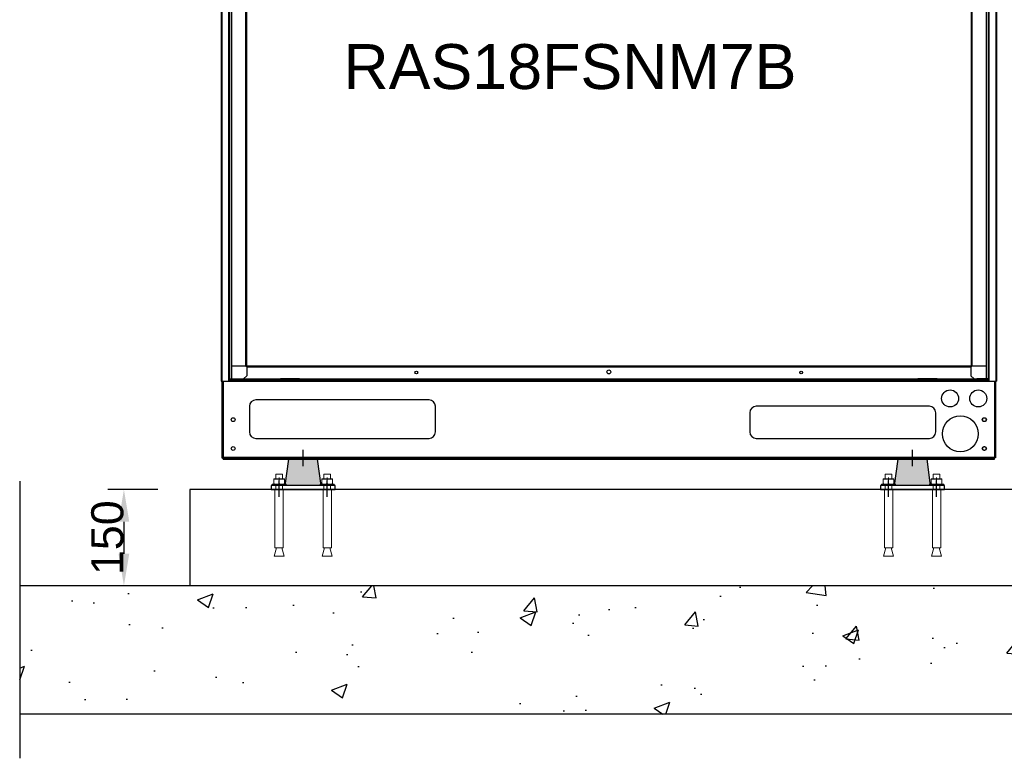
# Model space of a CAD drawing. Extents: x -90708 to 277869, y -117 to 207445.
# Tile 34 of 233: x -87873 to -86339, y 128077 to 129228. Entities that reach past the tile are written whole.
import ezdxf

# ---------------------------------------------------------------- set-up
doc = ezdxf.new("R2010")
doc.units = 0
doc.header["$MEASUREMENT"] = 0
doc.header["$PDMODE"] = 3
doc.header["$PDSIZE"] = 0.005
doc.linetypes.add('DASHDOT', pattern=[1, 0.5, -0.25, 0, -0.25])
doc.linetypes.add('SLD-Sólida', pattern=[0])
doc.layers.get('0').update_dxf_attribs({"linetype": 'CONTINUOUS'})
doc.layers.get('Defpoints').update_dxf_attribs({"linetype": 'CONTINUOUS'})
for name, color, linetype in [('ARQ - EQUIPO CONDENSADORA', 40, 'CONTINUOUS'), ('ARQ-DETALHES', 7, 'CONTINUOUS'), ('ARQ-GRELHAS', 30, 'CONTINUOUS'), ('ARQ-MÓVEIS', 170, 'CONTINUOUS'), ('ARQ-TEXTO4', 4, 'CONTINUOUS'), ('TEXTO - CAP BTU', 30, 'CONTINUOUS')]:
    doc.layers.add(name, color=color, linetype=linetype)
doc.layers.add('ARQ-COTAS', color=20, linetype='CONTINUOUS', lineweight=18)
doc.styles.add('ARIAL', font='arial.ttf')
doc.dimstyles.new('COTA-50', dxfattribs={"dimscale": 0, "dimtxt": 50, "dimasz": 50, "dimexe": 25, "dimexo": 50, "dimgap": 0.04, "dimtad": 1, "dimdec": 0, "dimzin": 9, "dimdsep": 46, "dimtxsty": 'ARIAL', "dimcen": 1, "dimdle": 75, "dimclrd": 256, "dimclre": 256, "dimclrt": 2, "dimaunit": 1, "dimadec": 0, "dimazin": 0, "dimtfac": 2, "dimtdec": 0, "dimtmove": 2, "dimatfit": 0, "dimfxl": 0.05, "dimtolj": 1, "dimtzin": 4, "dimarcsym": 0})

# ---------------------------------------------------------------- blocks, each defined once
blk = doc.blocks.new('hrhrss')
at = {"layer": 'ARQ-MÓVEIS', "linetype": 'DASHDOT', "ltscale": 500}
h = blk.add_hatch(color=256, dxfattribs=at)
h.dxf.hatch_style = 1
h.paths.add_polyline_path([(28, 6.4), (22.5, 47.4), (0, 47.4), (-22.5, 47.4), (-28, 6.4)])
at = {"color": 7, "linetype": 'SLD-Sólida', "lineweight": 15}
for p, q in [((-45.8, 16.3), (-45.8, 9)), ((-42.7, 23.8), (-42.7, 17)), ((-42.7, 23.8), (-32.3, 23.8)), ((-37.5, 8.3), (-37.5, 18.7)), ((-37.5, 16.3), (-37.5, 9)), ((-32.3, 17), (-32.3, 23.8)), ((-29.2, 16.3), (-29.2, 9)), ((29.2, 16.3), (29.2, 9)), ((32.3, 23.8), (32.3, 17)), ((32.3, 23.8), (42.7, 23.8)), ((37.5, 8.3), (37.5, 18.7)), ((37.5, 16.3), (37.5, 9)), ((42.7, 17), (42.7, 23.8)), ((45.8, 16.3), (45.8, 9)), ((-48.5, 8.3), (-48.5, 6.4)), ((-26.5, 8.3), (-48.5, 8.3)), ((-26.5, 6.4), (-48.5, 6.4)), ((-45.8, 8.3), (-41.6, 8.3)), ((-42.7, 6.4), (-42.7, 0)), ((-41.6, 8.3), (-33.4, 8.3)), ((-29.2, 8.3), (-33.4, 8.3)), ((-32.3, 0), (-32.3, 6.4)), ((-26.5, 6.4), (-26.5, 8.3)), ((26.5, 8.3), (26.5, 6.4)), ((48.5, 8.3), (26.5, 8.3)), ((48.5, 6.4), (26.5, 6.4)), ((29.2, 8.3), (33.4, 8.3)), ((32.3, 6.4), (32.3, 0)), ((33.4, 8.3), (41.6, 8.3)), ((45.8, 8.3), (41.6, 8.3)), ((42.7, 0), (42.7, 6.4)), ((48.5, 6.4), (48.5, 8.3)), ((-44, 0), (-44, -90.8)), ((-44, 0), (-31, 0)), ((-31, -90.8), (-31, 0)), ((31, 0), (31, -90.8)), ((31, 0), (44, 0)), ((44, -90.8), (44, 0)), ((-41.7, -90.8), (-45.3, -103.7)), ((-44, -90.8), (-31, -90.8)), ((-29.7, -103.7), (-33.3, -90.8)), ((33.3, -90.8), (29.7, -103.7)), ((31, -90.8), (44, -90.8)), ((45.3, -103.7), (41.7, -90.8)), ((-45.3, -103.7), (-29.7, -103.7)), ((29.7, -103.7), (45.3, -103.7))]:
    blk.add_line(p, q, dxfattribs=at)
for points, knots in [([(-45.8, 16.3), (-45.1, 16.5), (-43.8, 16.9), (-42.4, 17), (-41.6, 17)], [0, 0, 0, 0, 0.495465, 1, 1, 1, 1]), ([(-45.8, 17), (-45.8, 17), (-45.8, 17), (-45.8, 16.6), (-45.8, 16.3)], [0, 0, 0, 0, 0.268632, 1, 1, 1, 1]), ([(-41.6, 17), (-41.5, 17), (-40.8, 17), (-39.4, 16.8), (-38.1, 16.5), (-37.5, 16.3)], [0, 0, 0, 0, 0.070091, 0.530777, 1, 1, 1, 1]), ([(-37.5, 16.3), (-36.8, 16.5), (-35.5, 16.9), (-34.1, 17), (-33.4, 17)], [0, 0, 0, 0, 0.495466, 1, 1, 1, 1]), ([(-33.4, 17), (-33.3, 17), (-32.5, 17), (-31.1, 16.8), (-29.8, 16.5), (-29.2, 16.3)], [0, 0, 0, 0, 0.070092, 0.530777, 1, 1, 1, 1]), ([(-29.2, 17), (-29.2, 17), (-29.2, 17), (-29.2, 16.6), (-29.2, 16.3)], [0, 0, 0, 0, 0.268632, 1, 1, 1, 1]), ([(29.2, 16.3), (29.9, 16.5), (31.2, 16.9), (32.6, 17), (33.4, 17)], [0, 0, 0, 0, 0.495465, 1, 1, 1, 1]), ([(29.2, 17), (29.2, 17), (29.2, 17), (29.2, 16.6), (29.2, 16.3)], [0, 0, 0, 0, 0.268632, 1, 1, 1, 1]), ([(33.4, 17), (33.5, 17), (34.2, 17), (35.6, 16.8), (36.9, 16.5), (37.5, 16.3)], [0, 0, 0, 0, 0.070091, 0.530777, 1, 1, 1, 1]), ([(37.5, 16.3), (38.2, 16.5), (39.5, 16.9), (40.9, 17), (41.6, 17)], [0, 0, 0, 0, 0.495466, 1, 1, 1, 1]), ([(41.6, 17), (41.7, 17), (42.5, 17), (43.9, 16.8), (45.2, 16.5), (45.8, 16.3)], [0, 0, 0, 0, 0.070092, 0.530777, 1, 1, 1, 1]), ([(45.8, 17), (45.8, 17), (45.8, 17), (45.8, 16.6), (45.8, 16.3)], [0, 0, 0, 0, 0.268632, 1, 1, 1, 1]), ([(-45.8, 9), (-45.1, 8.8), (-43.8, 8.4), (-42.4, 8.3), (-41.6, 8.3)], [0, 0, 0, 0, 0.495465, 1, 1, 1, 1]), ([(-45.8, 8.3), (-45.8, 8.3), (-45.8, 8.3), (-45.8, 8.7), (-45.8, 9)], [0, 0, 0, 0, 0.268632, 1, 1, 1, 1]), ([(-41.6, 8.3), (-41.5, 8.3), (-40.8, 8.3), (-39.4, 8.5), (-38.1, 8.8), (-37.5, 9)], [0, 0, 0, 0, 0.070091, 0.530776, 1, 1, 1, 1]), ([(-37.5, 9), (-36.8, 8.8), (-35.5, 8.4), (-34.1, 8.3), (-33.4, 8.3)], [0, 0, 0, 0, 0.495466, 1, 1, 1, 1]), ([(-33.4, 8.3), (-33.3, 8.3), (-32.5, 8.3), (-31.1, 8.5), (-29.8, 8.8), (-29.2, 9)], [0, 0, 0, 0, 0.070092, 0.530777, 1, 1, 1, 1]), ([(-29.2, 8.3), (-29.2, 8.3), (-29.2, 8.3), (-29.2, 8.7), (-29.2, 9)], [0, 0, 0, 0, 0.268632, 1, 1, 1, 1]), ([(29.2, 9), (29.9, 8.8), (31.2, 8.4), (32.6, 8.3), (33.4, 8.3)], [0, 0, 0, 0, 0.495465, 1, 1, 1, 1]), ([(29.2, 8.3), (29.2, 8.3), (29.2, 8.3), (29.2, 8.7), (29.2, 9)], [0, 0, 0, 0, 0.268632, 1, 1, 1, 1]), ([(33.4, 8.3), (33.5, 8.3), (34.2, 8.3), (35.6, 8.5), (36.9, 8.8), (37.5, 9)], [0, 0, 0, 0, 0.070091, 0.530776, 1, 1, 1, 1]), ([(37.5, 9), (38.2, 8.8), (39.5, 8.4), (40.9, 8.3), (41.6, 8.3)], [0, 0, 0, 0, 0.495466, 1, 1, 1, 1]), ([(41.6, 8.3), (41.7, 8.3), (42.5, 8.3), (43.9, 8.5), (45.2, 8.8), (45.8, 9)], [0, 0, 0, 0, 0.070092, 0.530777, 1, 1, 1, 1]), ([(45.8, 8.3), (45.8, 8.3), (45.8, 8.3), (45.8, 8.7), (45.8, 9)], [0, 0, 0, 0, 0.268632, 1, 1, 1, 1])]:
    blk.add_open_spline(points, degree=3, knots=knots, dxfattribs=at)
at = {"layer": 'ARQ-GRELHAS'}
for p, q in [((50, 6.4), (-50, 6.4)), ((-50, 6.4), (-50, 0)), ((-50, 0), (50, 0)), ((50, 0), (50, 6.4))]:
    blk.add_line(p, q, dxfattribs=at)
at = {"layer": 'ARQ-GRELHAS', "linetype": 'DASHDOT', "ltscale": 500}
for p, q in [((-37.5, -8.2), (-37.5, 14.4)), ((-37.5, -11.3), (-37.5, 14.4)), ((37.5, -8.4), (37.5, 14.4)), ((37.5, -11.3), (37.5, 14.4))]:
    blk.add_line(p, q, dxfattribs=at)
at = {"layer": 'ARQ-MÓVEIS', "linetype": 'DASHDOT', "ltscale": 500}
blk.add_line((0, 36.7), (0, 62.2), dxfattribs=at)
at = {"layer": 'ARQ-MÓVEIS'}
for p, q in [((-28, 6.4), (-22.5, 47.4)), ((0, 47.4), (-22.5, 47.4)), ((0, 47.4), (0, 61)), ((0, 47.4), (22.5, 47.4)), ((28, 6.4), (22.5, 47.4))]:
    blk.add_line(p, q, dxfattribs=at)
at = {"layer": 'ARQ-TEXTO4'}
for p, q in [((-45.8, 17), (-29.2, 17)), ((29.2, 17), (45.8, 17))]:
    blk.add_line(p, q, dxfattribs=at)
blk = doc.blocks.new('*D1137')
at = {"layer": 'ARQ-COTAS', "lineweight": -2, "transparency": 16777216}
for p, q in [((-87658.1, 128496.1), (-87735.9, 128496.1)), ((-87710.9, 128446.1), (-87710.9, 128396.1)), ((-87658.1, 128346.1), (-87735.9, 128346.1))]:
    blk.add_line(p, q, dxfattribs=at)
at = {"layer": 'ARQ-COTAS', "transparency": 16777216}
for points in [[(-87719.3, 128446.1), (-87702.6, 128446.1), (-87710.9, 128496.1)], [(-87719.3, 128396.1), (-87702.6, 128396.1), (-87710.9, 128346.1)]]:
    blk.add_solid(points, dxfattribs=at)
at = {"layer": 'Defpoints', "color": 0, "transparency": 16777216}
for p in [(-87608.1, 128496.1), (-87710.9, 128346.1), (-87608.1, 128346.1)]:
    blk.add_point(p, dxfattribs=at)
at = {"layer": 'ARQ-COTAS', "color": 2, "transparency": 16777216, "insert": (-87736.5, 128421.1), "char_height": 50, "attachment_point": 5, "rotation": 90, "style": 'ARIAL'}
blk.add_mtext('\\A1;150', dxfattribs=at)

msp = doc.modelspace()

# ---------------------------------------------------------------- hatches: boundary and pattern name
at = {"layer": 'ARQ-DETALHES'}
h = msp.add_hatch(dxfattribs=at)
h.set_pattern_fill('AR-CONC', color=256, scale=35)
h.set_pattern_definition([(50, (-178221.07, 1072.46), (251.04106, -21.96325), [26.25, -288.75]), (355, (-178221.07, 1072.46), (-48.56297, 263.26725), [21, -231]), (100.45144, (-178200.15, 1070.63), (202.4781, 241.304), [22.30907, -245.39974]), (46.1842, (-178221.07, 1142.46), (373.53447, -57.93175), [39.375, -433.125]), (96.63564, (-178189.94, 1137.63), (327.1317, 340.9415), [33.4636, -368.0998]), (351.18416, (-178221.07, 1142.46), (327.1317, 340.9415), [31.5, -346.5]), (21, (-178186.07, 1124.96), (208.91747, -140.9166), [26.25, -288.75]), (326, (-178186.07, 1124.96), (85.16037, 253.8025), [21, -231]), (71.45144, (-178168.66, 1113.21), (294.07783, 112.8859), [22.30907, -245.39974]), (37.5, (-178221.07, 1072.46), (4.25595, 116.51285), [0, -228.2, 0, -234.5, 0, -231.875]), (7.5, (-178221.07, 1072.46), (92.07434, 138.0441), [0, -133.7, 0, -222.95, 0, -88.375]), (327.5, (-178299.12, 1072.46), (186.83785, -7.894205), [0, -87.5, 0, -273, 0, -362.25]), (317.5, (-178334.12, 1072.46), (204.11516, 35.03674), [0, -113.75, 0, -181.3, 0, -257.25])])
h.paths.add_polyline_path([(-83883.818, 128146.11), (-83883.818, 128346.11), (-87873.381, 128346.11), (-87873.381, 128146.11)])

# ---------------------------------------------------------------- linework, layer by layer
at = {"layer": 'ARQ - EQUIPO CONDENSADORA', "linetype": 'Continuous'}
for p, q in [((-87559.422, 130037.577), (-87559.422, 128665.076)), ((-87558.172, 130037.577), (-87558.172, 128665.076)), ((-86351.972, 130037.577), (-86351.972, 128665.076)), ((-86351.972, 130037.577), (-86351.972, 128665.076)), ((-86350.722, 130037.577), (-86350.722, 128665.076)), ((-86350.722, 130037.577), (-86350.722, 128665.076)), ((-87543.422, 129844.049), (-87543.422, 128731.576)), ((-86366.722, 129838.805), (-86366.722, 128803.248)), ((-87521.223, 129770.576), (-87521.223, 128688.576)), ((-87521.222, 129770.576), (-87521.222, 128688.576)), ((-87519.971, 129770.576), (-87519.971, 128688.576)), ((-86390.173, 129770.576), (-86390.173, 128688.576)), ((-86388.922, 129770.576), (-86388.922, 128688.576)), ((-86388.921, 129770.576), (-86388.921, 128688.576)), ((-87547.672, 129416.062), (-87547.672, 128766.576)), ((-87546.422, 129416.062), (-87546.422, 128766.576)), ((-86363.722, 129299.091), (-86363.722, 128766.576)), ((-86362.472, 129299.091), (-86362.472, 128766.576)), ((-86366.722, 128827.948), (-86366.722, 128688.576)), ((-86363.722, 128798.248), (-86363.722, 128668.476)), ((-86362.472, 128798.248), (-86362.472, 128668.476)), ((-87547.672, 128788.678), (-87547.672, 128668.476)), ((-87546.422, 128788.678), (-87546.422, 128668.476)), ((-87543.422, 128767.678), (-87543.422, 128688.576)), ((-87521.223, 128688.576), (-87543.422, 128688.576)), ((-87543.422, 128688.576), (-87543.422, 128668.476)), ((-87521.222, 128688.576), (-87521.223, 128688.576)), ((-87519.971, 128688.576), (-87521.222, 128688.576)), ((-86390.173, 128688.576), (-87519.971, 128688.576)), ((-87519.971, 128687.325), (-87519.971, 128688.576)), ((-87519.971, 128687.325), (-86390.173, 128687.325)), ((-87519.422, 128687.325), (-87519.422, 128673.476)), ((-86390.722, 128687.325), (-86390.722, 128673.476)), ((-86388.922, 128688.576), (-86390.173, 128688.576)), ((-86390.173, 128688.576), (-86390.173, 128687.325)), ((-86388.921, 128688.576), (-86388.922, 128688.576)), ((-86366.722, 128688.576), (-86388.921, 128688.576)), ((-86366.722, 128688.576), (-86366.722, 128668.476)), ((-87547.672, 128668.476), (-87547.672, 128665.076)), ((-87547.672, 128668.476), (-87546.422, 128668.476)), ((-87546.422, 128668.476), (-87543.422, 128668.476)), ((-87543.422, 128668.476), (-87528.552, 128668.476)), ((-87528.552, 128668.476), (-87523.122, 128668.476)), ((-87519.422, 128673.476), (-87524.422, 128668.476)), ((-87523.122, 128668.476), (-87523.122, 128666.526)), ((-87523.122, 128668.476), (-87340.072, 128668.476)), ((-87470.072, 128666.526), (-87470.072, 128668.476)), ((-87470.072, 128668.476), (-87467.072, 128668.476)), ((-87467.072, 128668.476), (-87467.072, 128666.526)), ((-87437.072, 128668.476), (-87467.072, 128668.476)), ((-87437.072, 128666.526), (-87437.072, 128668.476)), ((-87437.072, 128668.476), (-87434.072, 128668.476)), ((-87434.072, 128668.476), (-87434.072, 128666.526)), ((-87434.072, 128668.476), (-86476.072, 128668.476)), ((-86476.072, 128666.526), (-86476.072, 128668.476)), ((-86476.072, 128668.476), (-86473.072, 128668.476)), ((-86473.072, 128668.476), (-86473.072, 128666.526)), ((-86443.072, 128668.476), (-86473.072, 128668.476)), ((-86443.072, 128666.526), (-86443.072, 128668.476)), ((-86443.072, 128668.476), (-86440.072, 128668.476)), ((-86440.072, 128668.476), (-86440.072, 128666.526)), ((-86440.072, 128668.476), (-86387.022, 128668.476)), ((-86390.722, 128673.476), (-86385.722, 128668.476)), ((-86387.022, 128666.526), (-86387.022, 128668.476)), ((-86387.022, 128668.476), (-86381.592, 128668.476)), ((-86366.722, 128668.476), (-86381.592, 128668.476)), ((-86363.722, 128668.476), (-86366.722, 128668.476)), ((-86362.472, 128668.476), (-86363.722, 128668.476)), ((-86362.472, 128668.476), (-86362.472, 128665.076)), ((-87559.422, 128665.076), (-86350.722, 128665.076)), ((-87558.124, 128665.076), (-87558.124, 128551.526)), ((-87558.073, 128665.076), (-87558.073, 128545.626)), ((-87556.123, 128665.076), (-87556.123, 128545.626)), ((-87556.122, 128665.076), (-87556.122, 128546.876)), ((-87523.122, 128666.526), (-87547.672, 128666.526)), ((-87523.122, 128666.526), (-87340.072, 128666.526)), ((-87467.072, 128666.526), (-87470.072, 128666.526)), ((-87437.072, 128666.526), (-87467.072, 128666.526)), ((-87434.072, 128666.526), (-87437.072, 128666.526)), ((-87434.072, 128666.526), (-86476.072, 128666.526)), ((-86473.072, 128666.526), (-86476.072, 128666.526)), ((-86443.072, 128666.526), (-86473.072, 128666.526)), ((-86440.072, 128666.526), (-86443.072, 128666.526)), ((-86440.072, 128666.526), (-86387.022, 128666.526)), ((-86362.472, 128666.526), (-86387.022, 128666.526)), ((-86354.022, 128665.076), (-86354.022, 128546.876)), ((-86354.021, 128665.076), (-86354.021, 128545.626)), ((-86352.071, 128665.076), (-86352.071, 128545.626)), ((-86352.071, 128665.076), (-86352.071, 128545.626)), ((-87515.262, 128625.976), (-87515.262, 128585.976)), ((-87235.262, 128635.976), (-87505.262, 128635.976)), ((-87225.262, 128585.976), (-87225.262, 128625.976)), ((-86455.262, 128625.976), (-86725.262, 128625.976)), ((-86455.873, 128625.976), (-86655.873, 128625.976)), ((-86735.262, 128615.976), (-86735.262, 128585.976)), ((-86445.262, 128585.976), (-86445.262, 128615.976)), ((-87505.262, 128575.976), (-87235.262, 128575.976)), ((-86725.262, 128575.976), (-86455.262, 128575.976)), ((-86655.873, 128575.976), (-86455.873, 128575.976)), ((-87558.073, 128551.526), (-87558.124, 128551.526)), ((-87558.073, 128545.626), (-87556.123, 128545.626)), ((-87556.123, 128546.876), (-87556.122, 128546.876)), ((-87556.122, 128546.876), (-87556.122, 128545.426)), ((-87556.122, 128546.876), (-86354.022, 128546.876)), ((-87556.122, 128543.476), (-87556.122, 128545.426)), ((-87556.122, 128545.426), (-86354.022, 128545.426)), ((-86354.022, 128546.876), (-86354.022, 128545.426)), ((-86354.022, 128546.876), (-86354.021, 128546.876)), ((-86354.022, 128543.476), (-86354.022, 128545.426)), ((-86352.071, 128545.626), (-86354.021, 128545.626)), ((-87556.122, 128543.476), (-86354.022, 128543.476))]:
    msp.add_line(p, q, dxfattribs=at)
for centre, radius in [((-87255.072, 128678.476), 2.1), ((-86955.072, 128679.476), 3), ((-86655.072, 128678.476), 2.1), ((-86423.071, 128638.076), 13.25), ((-86379.071, 128638.076), 13.25), ((-87540.573, 128605.076), 3), ((-86407.071, 128583.076), 28), ((-86369.971, 128605.076), 3), ((-86369.36, 128605.076), 3), ((-87540.573, 128560.076), 3), ((-86369.971, 128560.076), 3), ((-86369.36, 128560.076), 3)]:
    msp.add_circle(centre, radius, dxfattribs=at)
for centre, start, end in [((-87505.262, 128625.976), 90, 180), ((-87235.262, 128625.976), 0, 90), ((-86725.262, 128615.976), 90, 180), ((-86455.262, 128615.976), 0, 90), ((-87505.262, 128585.976), 180, 270), ((-87235.262, 128585.976), 270, 0), ((-86725.262, 128585.976), 180, 270), ((-86455.262, 128585.976), 270, 0)]:
    msp.add_arc(centre, 10, start, end, dxfattribs=at)
at = {"layer": 'ARQ-DETALHES'}
for p, q in [((-87873.381, 128509.025), (-87873.381, 128301.94)), ((-84094.071, 128496.11), (-87608.073, 128496.11)), ((-87608.073, 128496.11), (-87608.073, 128346.11)), ((-83883.818, 128346.11), (-87873.381, 128346.11)), ((-87873.381, 128346.11), (-87873.381, 128146.11)), ((-87873.381, 128301.94), (-87873.381, 128179.963)), ((-87873.381, 128179.963), (-87873.381, 128077.334)), ((-83883.818, 128146.11), (-87873.381, 128146.11))]:
    msp.add_line(p, q, dxfattribs=at)
at = {"layer": 'ARQ-TEXTO4'}
msp.add_line((-84094.071, 128346.11), (-87608.073, 128346.11), dxfattribs=at)

# ---------------------------------------------------------------- block references
for p in [(-87431.475, 128496.11), (-86481.524, 128496.11)]:
    msp.add_blockref('hrhrss', p, dxfattribs=at)

# ---------------------------------------------------------------- texts
at = {"layer": 'TEXTO - CAP BTU', "style": 'ARIAL'}
msp.add_text('RAS18FSNM7B', height=70, dxfattribs=at).set_placement((-87368.842, 129120.337))

# ---------------------------------------------------------------- dimensions: what is measured, and where the dimension line sits
at = {"layer": 'ARQ-COTAS'}
dim = msp.add_linear_dim(base=(-87710.935, 128346.11), p1=(-87608.073, 128496.11), p2=(-87608.073, 128346.11), angle=90, dimstyle='COTA-50', override={"dimscale": 1}, dxfattribs=at)
dim.commit()
dim.dimension.update_dxf_attribs({"geometry": '*D1137', "text_midpoint": (-87736.503, 128421.11)})

doc.saveas('drawing.dxf')
